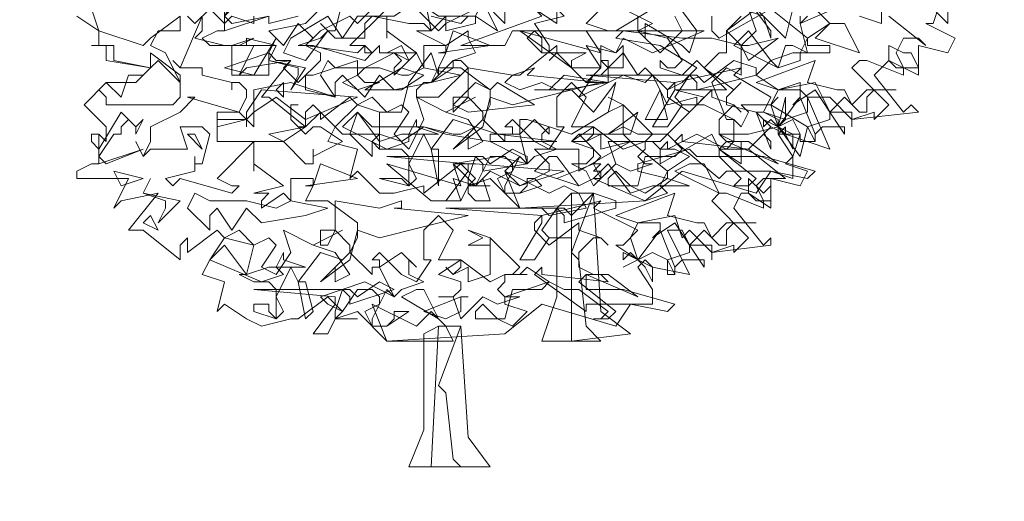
# Model space of a CAD drawing. Header units: millimetres. Extents: x 4234 to 4704, y 1542 to 2004.
# Tile 62 of 256: x 4457.8 to 4471.07, y 1637.85 to 1644.34. Entities that reach past the tile are written whole.
import ezdxf

# ---------------------------------------------------------------- set-up
doc = ezdxf.new("R2010")
doc.units = ezdxf.units.MM
doc.layers.add('BOD', color=40, linetype='Continuous')
doc.layers.add('DIMENSIONS', color=7, linetype='Continuous')

# ---------------------------------------------------------------- blocks, each defined once
blk = doc.blocks.new('A$Cf9015526')
at = {"color": 116, "lineweight": 0, "true_color": 0x136734}
for points in [[(2.6649, 1.3991), (2.6427, 1.3324), (2.6204, 1.3324), (2.7093, 1.288), (2.6871, 1.2436), (2.5982, 1.2658), (2.5982, 1.177), (2.5094, 1.2214), (2.465, 1.177), (2.5538, 1.0659), (2.576, 1.0882), (2.5982, 1.0659), (2.3984, 1.0437), (2.3984, 1.0215), (2.3984, 1.0659), (2.3318, 1.0659), (2.3095, 1.1104), (2.2651, 1.1104), (2.3318, 0.9549), (2.1985, 0.9993), (2.1985, 1.0215), (2.1763, 0.9993), (2.2207, 0.9327), (2.2207, 0.8661), (2.1541, 0.8883), (2.1097, 0.8217), (1.8876, 0.8883), (1.7766, 0.7995), (1.3991, 0.7773), (1.3102, 0.8661), (1.2436, 0.8439), (1.2658, 0.8661), (1.2214, 0.9105), (1.1104, 0.8217), (1.1104, 0.8439), (1.0215, 0.8217), (0.9771, 0.8217), (0.9105, 0.8883), (0.8883, 0.8661), (0.9105, 0.9549), (0.8217, 0.9771), (0.8439, 1.0215), (0.9105, 1.0882), (0.8883, 1.1104), (0.7995, 1.0437), (0.7995, 1.0659), (0.7773, 1.0882), (0.755, 1.0659), (0.755, 1.0215), (0.644, 1.1104), (0.6218, 1.1104), (0.7106, 1.2214), (0.5774, 1.1992), (0.5552, 1.177), (0.5996, 1.2658), (0.4664, 1.2658), (0.4441, 1.288), (0.4886, 1.3102), (0.5108, 1.3102), (0.5108, 1.3991)], [(1.71, 1.3768), (1.7988, 1.3324), (1.7544, 1.3102), (1.821, 1.2436), (1.8876, 1.3102), (1.8654, 1.3546)], [(1.9764, 1.3546), (1.9764, 1.3102), (1.9986, 1.288), (2.1541, 1.3768), (2.2651, 1.288), (2.3318, 1.3324), (2.2873, 1.3768)], [(2.5094, 1.3546), (2.6204, 1.2658), (2.5982, 1.288), (2.5538, 1.288), (2.5316, 1.2436), (2.5538, 1.1992), (2.5538, 1.177), (2.4428, 1.2214), (2.4206, 1.2214), (2.3984, 1.1992), (2.5094, 1.0882), (2.465, 1.0437), (2.465, 1.0659), (2.3984, 1.0437), (2.3318, 1.1104), (2.3095, 1.1104), (2.2873, 1.1548), (2.1763, 1.1326), (2.1541, 1.0882), (2.1763, 1.0215), (2.2429, 1.1104), (2.2873, 0.9993), (2.2873, 0.9771), (2.2429, 0.9771), (2.2429, 0.9993), (2.2207, 1.0437), (2.1763, 1.0215), (2.1985, 0.9993), (2.1541, 1.0215), (2.1319, 0.9993), (2.1541, 1.0215), (2.1097, 1.0659), (2.1319, 1.0659), (2.1541, 1.1104), (2.0431, 1.177), (2.0653, 1.1992), (1.8654, 1.1548), (1.8432, 1.1326), (1.8432, 1.1104), (1.9098, 1.0659), (1.9764, 1.1326), (1.9764, 1.1104), (2.0431, 1.0882), (2.0653, 1.0659), (2.0431, 1.0882), (1.9986, 1.0437), (1.9986, 0.9993), (2.0431, 0.9771), (2.0875, 0.9771), (2.1763, 0.9105), (2.0209, 0.9771), (1.9986, 0.9549), (2.1097, 0.8661), (2.0875, 0.8439), (2.0431, 0.8439), (2.0653, 0.8661), (1.9986, 0.9327), (1.932, 0.9327), (1.9098, 0.9549), (1.7544, 0.9105), (1.7544, 0.8883), (1.8432, 0.8661), (1.7766, 0.8217), (1.7322, 0.8439), (1.6877, 0.8439), (1.6655, 0.8439), (1.6655, 0.8661), (1.6877, 0.8883), (1.7322, 0.8439), (1.7544, 0.8439), (1.7766, 0.9327), (1.8654, 0.9327), (1.8876, 0.9549), (1.8432, 0.9993), (1.821, 0.9771), (1.7766, 0.9771), (1.7988, 0.9993), (1.71, 1.0882), (1.71, 0.9993), (1.7322, 0.9771), (1.6433, 0.9549), (1.6433, 0.9993), (1.5989, 0.9771), (1.5767, 0.9993), (1.5989, 0.9771), (1.6211, 0.9993), (1.6211, 1.0215), (1.5545, 1.0215), (1.5989, 1.1104), (1.5545, 1.1548), (1.5101, 1.1104), (1.5101, 1.0215), (1.5323, 1.0215), (1.4879, 0.9549), (1.4435, 0.9771), (1.3768, 1.0437), (1.3546, 1.0215), (1.3768, 1.0215), (1.3768, 0.9993), (1.3546, 0.9993), (1.3546, 0.9771), (1.288, 1.0437), (1.3102, 1.0882), (1.3102, 1.1326), (1.2214, 1.1992), (1.1548, 1.1992), (1.177, 1.2436), (1.177, 1.2658), (1.1104, 1.2658), (1.1104, 1.1992), (1.0882, 1.2436), (1.0215, 1.177), (1.0215, 1.1992), (1.0437, 1.2214), (1.0215, 1.2436), (0.9993, 1.2436), (1.0882, 1.2436), (0.9993, 1.3102), (0.9993, 1.288), (0.9993, 1.3546)], [(0.9993, 1.3768), (0.8883, 1.2658), (0.9327, 1.2658), (0.9549, 1.2436), (0.9327, 1.2214), (0.7773, 1.2658), (0.755, 1.2658), (0.7328, 1.2658), (0.7995, 1.288), (0.8217, 1.3102), (0.7995, 1.3324), (0.8217, 1.3102), (0.8439, 1.3102), (0.8661, 1.3991)], [(1.0882, 1.3768), (1.1548, 1.3102), (1.177, 1.3324), (1.177, 1.3546), (1.177, 1.3324), (1.2658, 1.3768)], [(2.2651, 1.3546), (2.2429, 1.3324), (2.2651, 1.2436), (2.2207, 1.2658), (2.1985, 1.2658), (2.1763, 1.1992), (2.1541, 1.2214), (2.1097, 1.177), (2.1763, 1.1326), (2.2429, 1.1326), (2.2651, 1.1104), (2.2651, 1.0659), (2.1985, 1.0437), (2.1763, 1.0215), (2.1763, 0.9993), (2.2429, 0.9993), (2.2207, 0.9327), (2.1985, 0.9105), (2.2651, 0.8883), (2.2429, 0.8439), (2.1541, 0.8661), (2.1541, 0.7773), (2.0875, 0.8217), (2.0653, 0.8217), (2.0431, 0.7773), (2.1319, 0.6662), (2.1541, 0.6884), (2.1541, 0.6662), (1.9764, 0.644), (1.9764, 0.6218), (1.9764, 0.6662), (1.9098, 0.6662), (1.8876, 0.7106), (1.8432, 0.7106), (1.9098, 0.5774), (1.7988, 0.5996), (1.7766, 0.6218), (1.7544, 0.5996), (1.7988, 0.533), (1.7988, 0.4886), (1.7322, 0.4886), (1.6877, 0.4219), (1.4657, 0.4886), (1.3546, 0.3997), (0.9993, 0.3775), (0.9105, 0.4664), (0.8439, 0.4441), (0.8661, 0.4664), (0.8217, 0.5108), (0.7328, 0.4441), (0.7106, 0.4441), (0.6218, 0.4219), (0.5774, 0.4441), (0.5108, 0.4886), (0.4886, 0.4664), (0.5108, 0.5552), (0.4441, 0.5774), (0.4664, 0.6218), (0.5108, 0.6884), (0.4886, 0.7106), (0.3997, 0.644), (0.3997, 0.6662), (0.3997, 0.6884), (0.3775, 0.6662), (0.3775, 0.6218), (0.2665, 0.7106), (0.2221, 0.7106), (0.3109, 0.8217), (0.1999, 0.7995), (0.1777, 0.7773), (0.2221, 0.8661), (0.0666, 0.8661), (0.0666, 0.8883), (0.111, 0.9105), (0.1332, 0.9105), (0.1332, 0.9993), (0.1554, 0.9771), (0.1554, 0.9993), (0.1554, 1.0215), (0.0888, 1.0882), (0.1554, 1.1548), (0.2443, 1.1548), (0.2887, 1.1992), (0.1554, 1.2214), (0.1554, 1.2658), (0.111, 1.2658), (0.1332, 1.2658), (0.1332, 1.3102), (0.0666, 1.3546)], [(1.4435, 1.3768), (1.5101, 1.3324), (1.5101, 1.3768)], [(1.6433, 1.3768), (1.5989, 1.3324), (1.6655, 1.3102), (1.4435, 1.3102), (1.4213, 1.288), (1.4657, 1.2436), (1.5989, 1.2436), (1.5545, 1.2214), (1.5545, 1.1992), (1.5989, 1.1548), (1.6433, 1.1992), (1.6433, 1.2214), (1.6655, 1.2214), (1.6655, 1.1548), (1.5989, 1.1548), (1.5101, 1.2436), (1.4879, 1.2214), (1.5101, 1.2436), (1.5101, 1.2658), (1.3991, 1.177), (1.3768, 1.177), (1.3546, 1.1548), (1.3991, 1.1326), (1.4657, 1.1548), (1.5101, 1.1326), (1.5545, 1.1326), (1.6211, 1.0659), (1.6877, 1.1548), (1.6655, 1.0659), (1.5545, 0.9993), (1.4213, 1.0437), (1.3991, 1.0437), (1.3991, 0.9993), (1.3102, 0.9993), (1.3102, 0.9771), (1.3991, 0.9327), (1.3546, 0.8883), (1.3991, 0.8439), (1.4879, 0.8883), (1.4879, 0.9105), (1.4435, 0.9549), (1.5767, 0.9549), (1.5767, 0.9105), (1.5767, 0.8883), (1.7322, 0.9771), (1.8432, 0.8883), (1.9098, 0.9327), (1.8654, 0.9549), (1.8432, 0.9549), (1.821, 0.9549), (1.8432, 0.9771), (1.8432, 0.9549), (1.932, 0.9993), (2.0209, 0.9549), (2.0431, 0.9771), (2.0431, 1.0437), (1.9542, 1.0882), (1.932, 1.0882), (1.9542, 1.1104), (1.8654, 1.1326), (2.0209, 1.1326), (1.932, 1.2214), (1.8876, 1.177), (1.821, 1.1992), (1.821, 1.2214), (1.8432, 1.1992), (1.8654, 1.1992), (1.8876, 1.2214), (1.8432, 1.288), (1.7544, 1.3102), (1.71, 1.3102), (1.6877, 1.3102), (1.7988, 1.3768)], [(1.7544, 1.3546), (1.7544, 1.3102), (1.7766, 1.288), (1.7766, 1.3102), (1.7766, 1.3324), (1.8876, 1.2658), (1.9098, 1.2436), (1.932, 1.3102), (1.8654, 1.3991)], [(2.2207, 1.3768), (2.1985, 1.288), (2.1097, 1.3768), (2.0209, 1.3102), (2.0209, 1.2436), (1.9986, 1.2436), (1.9542, 1.1992), (2.0431, 1.1326), (2.0653, 1.1548), (2.0209, 1.1104), (2.0209, 1.0882), (2.1097, 1.0659), (2.1541, 0.9549), (2.1541, 0.9771), (2.1319, 0.9993), (2.0875, 0.9549), (2.1985, 0.8661), (2.1763, 0.8661), (2.1319, 0.8661), (2.1097, 0.8439), (2.1319, 0.7995), (2.1319, 0.7773), (2.0209, 0.8217), (1.9986, 0.8217), (1.9764, 0.7995), (2.0875, 0.6884), (2.0431, 0.644), (2.0431, 0.6662), (1.9764, 0.644), (1.9098, 0.7106), (1.8876, 0.6884), (1.8654, 0.755), (1.7544, 0.7328), (1.7322, 0.6884), (1.7544, 0.6218), (1.821, 0.7106), (1.8654, 0.5996), (1.8654, 0.5774), (1.8432, 0.5774), (1.8432, 0.6218), (1.7988, 0.644), (1.7544, 0.6218), (1.7766, 0.5996), (1.7544, 0.6218), (1.71, 0.5996), (1.7544, 0.6218), (1.6877, 0.6662), (1.71, 0.6662), (1.7544, 0.7106), (1.6211, 0.7773), (1.6433, 0.7995), (1.4657, 0.755), (1.4435, 0.7328), (1.4435, 0.7106), (1.4879, 0.6662), (1.5767, 0.7328), (1.5767, 0.7106), (1.6433, 0.6884), (1.6655, 0.6662), (1.6433, 0.6884), (1.6211, 0.6884), (1.5767, 0.644), (1.5767, 0.5996), (1.6211, 0.5774), (1.6655, 0.5774), (1.7544, 0.5108), (1.5989, 0.5774), (1.5767, 0.5552), (1.6877, 0.4664), (1.6655, 0.4441), (1.6211, 0.4441), (1.6433, 0.4441), (1.6655, 0.4664), (1.5767, 0.533), (1.5323, 0.533), (1.4879, 0.5552), (1.3546, 0.5108), (1.3546, 0.4886), (1.4213, 0.4664), (1.3768, 0.4219), (1.3324, 0.4441), (1.288, 0.4441), (1.2658, 0.4441), (1.2658, 0.4664), (1.288, 0.4886), (1.3324, 0.4441), (1.3546, 0.4441), (1.3768, 0.533), (1.4657, 0.533), (1.4879, 0.5552), (1.4213, 0.5996), (1.3991, 0.5774), (1.3768, 0.5774), (1.3991, 0.5996), (1.3102, 0.6884), (1.3102, 0.5996), (1.3102, 0.5774), (1.2436, 0.5552), (1.2436, 0.5996), (1.1992, 0.5774), (1.177, 0.5996), (1.1992, 0.5774), (1.2214, 0.5996), (1.2214, 0.6218), (1.1548, 0.6218), (1.1992, 0.7106), (1.1548, 0.755), (1.1104, 0.7106), (1.1104, 0.6218), (1.1326, 0.6218), (1.0882, 0.5552), (1.0437, 0.5774), (0.9771, 0.644), (0.9549, 0.6218), (0.9771, 0.6218), (0.9771, 0.5996), (0.9549, 0.5996), (0.9549, 0.5774), (0.8883, 0.644), (0.9105, 0.6884), (0.9105, 0.7328), (0.8217, 0.7995), (0.755, 0.7995), (0.7773, 0.8439), (0.7773, 0.8661), (0.7106, 0.8661), (0.7106, 0.7995), (0.6884, 0.8217), (0.6218, 0.7773), (0.6218, 0.7995), (0.644, 0.8217), (0.6218, 0.8217), (0.5996, 0.8217), (0.6884, 0.8439), (0.5996, 0.9105), (0.5996, 0.8883), (0.5996, 0.9327), (0.5996, 0.9549), (0.5996, 0.9771), (0.4886, 0.8661), (0.533, 0.8439), (0.5552, 0.8439), (0.533, 0.8217), (0.3775, 0.8661), (0.3553, 0.8439), (0.3331, 0.8661), (0.4219, 0.8883), (0.4219, 0.9105), (0.4219, 0.9327), (0.4219, 0.9105), (0.4441, 0.9105), (0.4664, 0.9993), (0.4441, 1.0215), (0.3775, 1.0215), (0.3997, 0.9549), (0.2887, 0.9549), (0.2665, 0.9327), (0.2443, 0.9771), (0.2665, 0.9327), (0.2887, 0.9771), (0.2887, 1.0215), (0.3775, 1.0659), (0.4219, 1.1104), (0.3997, 1.1104), (0.5552, 1.0659), (0.5774, 1.1104), (0.5774, 1.1326), (0.5552, 1.1548), (0.533, 1.1548), (0.533, 1.1326), (0.533, 1.1548), (0.4441, 1.177), (0.4441, 1.1992), (0.3775, 1.1992), (0.3553, 1.2214), (0.3775, 1.1992), (0.4441, 1.3546), (0.4441, 1.3324), (0.4441, 1.3102), (0.4219, 1.288), (0.5108, 1.2658), (0.533, 1.2658), (0.5996, 1.288), (0.5552, 1.2658), (0.533, 1.2658), (0.533, 1.2436), (0.533, 1.177), (0.644, 1.177), (0.644, 1.2436), (0.6662, 1.2214), (0.7106, 1.2214), (0.6884, 1.1992), (0.7328, 1.1548), (0.7995, 1.2214), (0.7995, 1.2436), (0.755, 1.2658), (0.7773, 1.288), (0.7328, 1.3324), (0.6884, 1.2658), (0.644, 1.3102), (0.755, 1.3324), (0.8217, 1.3991)], [(0.9993, 1.4213), (0.9105, 1.3324), (0.8883, 1.3546), (0.7995, 1.3102), (0.755, 1.2658), (0.9105, 1.2436), (0.9327, 1.2658), (0.9327, 1.2436), (0.9549, 1.2436), (0.9771, 1.2658), (0.9771, 1.2436), (0.9993, 1.2436), (1.0437, 1.2658), (1.0659, 1.2214), (1.0215, 1.2436), (0.9771, 1.2214), (0.9327, 1.1992), (0.9105, 1.177), (0.9327, 1.1548), (0.9771, 1.1548), (0.9105, 1.1326), (0.8661, 1.1548), (0.9105, 1.177), (0.9105, 1.2214), (0.7773, 1.177), (0.755, 1.177), (0.755, 1.1326), (0.8439, 1.1104), (0.7106, 1.1548), (0.5996, 1.1326), (0.5996, 1.0215), (0.5552, 1.0659), (0.4886, 1.0659), (0.4886, 0.9771), (0.6884, 0.9771), (0.755, 0.9105), (0.7773, 0.9105), (0.7773, 0.9549), (0.7773, 0.9327), (0.8661, 0.9771), (0.7995, 1.0215), (0.7773, 1.0215), (0.755, 0.9993), (0.7106, 1.0437), (0.7106, 1.0882), (0.7328, 1.0882), (0.7106, 1.0882), (0.7106, 1.0437), (0.7328, 1.0215), (0.755, 1.0215), (0.7995, 1.0659), (0.8661, 0.9993), (0.9771, 0.9993), (0.9771, 1.0659), (1.0215, 1.0659), (1.0437, 1.0659), (1.0659, 1.1548), (1.1326, 1.2436), (1.1548, 1.177), (1.1548, 1.1992), (1.1326, 1.1548), (1.1104, 1.1548), (1.0882, 1.1326), (1.0882, 1.1104), (1.1548, 1.1104), (1.2436, 1.1992), (1.2214, 1.2214), (1.1992, 1.2214), (1.2658, 1.2436), (1.2436, 1.288), (1.2436, 1.3102), (1.177, 1.2658), (1.0882, 1.3102), (1.1326, 1.3102), (1.1104, 1.4213)], [(1.1326, 1.3546), (1.2214, 1.3324), (1.2436, 1.3546)], [(2.6871, 1.4213), (2.6871, 1.3324), (2.5982, 1.4213)], [(2.4872, 1.3768), (2.4872, 1.3324), (2.4206, 1.3546)], [(2.3984, 1.3991), (2.2429, 1.3324), (2.2429, 1.3546)], [(2.0875, 1.3768), (2.1097, 1.3102), (2.0653, 1.2658), (2.0209, 1.3102), (2.0653, 1.3546)], [(0.7328, 1.3546), (0.644, 1.3324), (0.644, 1.3546)], [(0.5996, 1.3546), (0.5996, 1.3324), (0.533, 1.3546), (0.5108, 1.3324), (0.4664, 1.3768), (0.4219, 1.3324), (0.3997, 1.3546)], [(0.3775, 1.3546), (0.3775, 1.3324), (0.3775, 1.3102), (0.3109, 1.3102), (0.2887, 1.2658), (0.3331, 1.2436), (0.3775, 1.1548), (0.3775, 1.1326), (0.3775, 1.1104), (0.3553, 1.0882), (0.1554, 1.0882), (0.1554, 1.1104), (0.1332, 1.1326), (0.1554, 1.1548), (0.1999, 1.1104), (0.2221, 1.177), (0.2665, 1.177), (0.2887, 1.1992), (0.1777, 1.2214), (0.1777, 1.2658), (0.111, 1.2658), (0.1332, 1.2658), (0.1332, 1.3102), (0.0666, 1.3546)], [(0.111, 1.3768), (0.1332, 1.3102), (0.2665, 1.2658), (0.2887, 1.288), (0.3775, 1.3546)]]:
    blk.add_lwpolyline(points, dxfattribs=at)
for points in [[(1.4435, 1.4435), (1.5323, 1.3546), (1.4435, 1.3324), (1.4879, 1.2658), (1.4879, 1.2436), (1.4657, 1.2436), (1.4657, 1.288), (1.4435, 1.3102), (1.3768, 1.3102), (1.3546, 1.2658), (1.2214, 1.2658), (1.4657, 1.3546), (1.4435, 1.3768), (1.3768, 1.3768), (1.3991, 1.3768), (1.3991, 1.4213), (1.3768, 1.4213), (1.3324, 1.4435), (1.288, 1.4657), (1.3102, 1.5101), (1.3768, 1.4435)], [(0.644, 1.4435), (0.6218, 1.4213), (0.6218, 1.4435), (0.5996, 1.4435), (0.5996, 1.3991), (0.5774, 1.4213), (0.5108, 1.3546), (0.533, 1.3324), (0.644, 1.3546), (0.5108, 1.3102), (0.5108, 1.4213), (0.5108, 1.3991), (0.5108, 1.3768), (0.5108, 1.3546), (0.5774, 1.4657), (0.6218, 1.4435)], [(1.5101, 1.4435), (1.5989, 1.3991), (1.6211, 1.3991), (1.6655, 1.4435), (1.7322, 1.3991), (1.9098, 1.3991), (1.71, 1.3768), (1.5767, 1.3991), (1.5101, 1.4435), (1.4435, 1.3768), (1.3768, 1.3991), (1.3546, 1.3768), (1.3546, 1.3324), (1.288, 1.3991), (1.3102, 1.4657), (1.3546, 1.4213)], [(2.1541, 1.3102), (2.1541, 1.288), (2.1319, 1.3546), (2.0653, 1.3768), (2.0431, 1.4213), (1.9986, 1.4213), (2.1097, 1.4435), (2.0875, 1.3991)], [(1.2658, 1.3546), (1.2658, 1.3324), (1.177, 1.3102), (1.177, 1.3324), (1.177, 1.3546), (1.1326, 1.3102), (1.1104, 1.3324), (1.0659, 1.3324), (0.9549, 1.3546), (0.9327, 1.3324), (0.9327, 1.288), (0.8439, 1.288), (0.8217, 1.3102), (0.755, 1.2214), (0.6884, 1.2436), (0.7106, 1.288), (0.8217, 1.3546), (0.8661, 1.288), (0.9105, 1.3546), (1.0215, 1.3546), (1.0882, 1.3991), (1.1548, 1.3546)], [(1.2658, 1.3546), (1.288, 1.3991), (1.3324, 1.3102)], [(1.1548, 1.2436), (1.177, 1.2436), (1.1992, 1.3102), (1.3102, 1.2658)], [(1.7988, 1.2436), (1.71, 1.288), (1.6877, 1.2436), (1.5989, 1.2658), (1.6433, 1.1992), (1.6211, 1.1992), (1.5545, 1.1992), (1.3991, 1.3102), (1.6433, 1.2436), (1.5989, 1.3102), (1.6877, 1.3102), (1.9542, 1.3102)], [(1.9764, 1.288), (2.0653, 1.2658), (2.0875, 1.2658), (2.1763, 1.288), (2.0875, 1.2214), (2.0653, 1.2658), (2.0653, 1.177), (2.0209, 1.1992), (1.9764, 1.1548), (2.0209, 1.0437), (2.0431, 1.0437), (2.0653, 1.0215), (2.0875, 1.0659), (2.0653, 1.0882), (2.1541, 1.0882), (2.1763, 1.1104), (2.1541, 1.0882), (2.2651, 1.0215), (2.2429, 0.9327), (2.1763, 1.0215), (2.0875, 0.9993), (2.0653, 0.9993), (2.0209, 0.9993), (1.9986, 0.9993), (2.0209, 0.9771), (2.0653, 0.9771), (2.0653, 0.9105), (1.9986, 0.9549), (1.9764, 0.9993), (1.821, 0.9105), (1.821, 0.9549), (1.7988, 0.9771), (1.6655, 0.9771), (1.6877, 0.9105), (1.6433, 0.8661), (1.6211, 0.9105), (1.6433, 0.9327), (1.5989, 0.9771), (1.5545, 0.9771), (1.5767, 0.9993), (1.6655, 0.9993), (1.71, 1.0215), (1.7544, 0.9993), (1.8432, 0.9993), (1.932, 1.0882), (1.932, 1.1104), (1.8432, 1.0882), (1.7988, 1.177), (1.7766, 1.1548), (1.71, 1.177), (1.5767, 1.1104), (1.6211, 1.177), (1.6433, 1.177), (1.71, 1.2436), (1.7544, 1.177), (1.7766, 1.1992), (1.8432, 1.1326), (1.8876, 1.1548), (1.932, 1.1992), (1.821, 1.2658), (1.6877, 1.288), (1.71, 1.3102), (1.8876, 1.288)], [(2.0875, 1.3102), (2.1541, 1.2214), (2.2207, 1.2436), (2.2429, 1.2436), (2.2651, 1.288), (2.2651, 1.2658), (2.3318, 1.2658), (2.3318, 1.2436), (2.2429, 1.2436), (2.2429, 1.2214), (2.1763, 1.1992), (2.0431, 1.2658)], [(2.4206, 1.2436), (2.2873, 1.288), (2.3318, 1.3324), (2.3762, 1.3324)], [(0.5108, 1.1992), (0.644, 1.2436), (0.6662, 1.288), (0.5996, 1.177)], [(0.5774, 1.2658), (0.5774, 1.288), (0.6662, 1.2658)], [(0.755, 1.1992), (0.7106, 1.1326), (0.7328, 1.177), (0.7328, 1.1992), (0.644, 1.2214), (0.6662, 1.2658), (0.644, 1.2214)], [(1.71, 1.2658), (1.71, 1.1992), (1.6655, 1.1992), (1.6433, 1.2214), (1.6433, 1.2658), (1.6877, 1.2436)], [(2.576, 1.2436), (2.5982, 1.1992), (2.5316, 1.1992), (2.5094, 1.2214), (2.5094, 1.2658), (2.5538, 1.2436)], [(0.3775, 1.1548), (0.3553, 1.177), (0.3109, 1.2214), (0.2887, 1.1992), (0.2887, 1.2436), (0.3775, 1.177)], [(0.9771, 1.1992), (1.0437, 1.177), (1.0659, 1.177), (1.1104, 1.1992), (1.2214, 1.177), (1.1326, 1.1548), (1.0215, 1.1326), (0.9771, 1.177), (0.9327, 1.1104), (0.8661, 1.177), (0.8439, 1.1548), (0.8439, 1.1104), (0.7995, 1.177), (0.8217, 1.2214), (0.8439, 1.1992)], [(1.1326, 1.1548), (1.1992, 1.2214), (1.1992, 1.1992)], [(2.1097, 1.177), (1.932, 1.1326), (1.932, 1.1548), (1.9098, 1.177), (1.8654, 1.1104), (1.8876, 1.0882), (1.9542, 1.0882), (1.8876, 1.0882), (1.8432, 1.0215), (1.7988, 1.0215), (1.8654, 1.1326), (1.8654, 1.1548), (1.5989, 1.177), (1.932, 1.177), (1.9542, 1.1548), (2.0431, 1.2214), (2.1097, 1.1992)], [(2.354, 1.1326), (2.3762, 1.1326), (2.3984, 1.0882), (2.4428, 1.1326), (2.5316, 1.1326), (2.465, 1.1326), (2.4428, 1.1104), (2.4428, 1.0659), (2.4206, 1.0659), (2.3762, 1.1104), (2.3318, 1.0659), (2.3762, 0.9993), (2.3762, 1.0215), (2.3095, 1.0215), (2.2873, 0.9993), (2.2873, 0.9771), (2.2651, 1.0215), (2.3318, 1.0437), (2.3318, 1.0659), (2.2873, 1.1326), (2.2207, 1.0882), (2.2429, 1.1104), (2.2429, 1.1548), (2.1763, 1.1326), (2.1097, 1.1548), (2.2873, 1.2214), (2.2651, 1.1548)], [(1.0437, 1.1326), (0.9327, 1.1326), (1.0437, 1.1992), (1.1104, 1.177)], [(1.4213, 1.177), (1.6433, 1.1548), (1.3768, 1.0882), (1.3102, 1.1104), (1.288, 1.0215), (1.1992, 0.9549), (1.288, 1.0437), (1.288, 1.0659), (1.2436, 1.1104), (1.1992, 1.0659), (1.1992, 1.1104), (1.2436, 1.1104), (1.2436, 1.1992), (1.3768, 1.177), (1.4435, 1.1992)], [(1.5323, 1.1326), (1.4435, 1.1326), (1.4879, 1.1326), (1.5323, 1.177), (1.6655, 1.1548)], [(0.755, 1.0437), (0.6662, 1.1104), (0.5996, 1.0659), (0.5774, 1.0437), (0.5774, 1.0215), (0.5774, 1.0437), (0.4886, 1.0215), (0.4886, 1.0437), (0.5774, 1.0437), (0.5774, 1.0659), (0.6218, 1.1326), (0.9105, 1.1104)], [(0.6884, 1.1104), (0.6662, 1.1326), (0.6884, 1.1548)], [(1.3324, 1.1548), (1.4435, 1.0882), (1.2436, 1.0659), (1.1992, 1.0882), (1.2658, 1.1548), (1.3102, 1.1326)], [(1.7766, 1.0437), (1.821, 1.1326), (1.8432, 1.0437)], [(1.0437, 1.0882), (1.0659, 1.0659), (1.0215, 0.9993), (1.0659, 0.9549), (1.1104, 1.0437), (1.0882, 1.1104), (1.177, 1.0659), (1.2658, 1.1104), (1.177, 1.0659), (1.2436, 1.0437), (1.288, 0.9771), (1.2436, 0.9549), (1.2436, 0.9993), (1.2658, 1.0215), (1.1992, 1.0437), (1.1326, 0.9549), (1.1548, 0.9549), (1.1548, 0.8439), (1.1326, 0.9549), (1.1104, 0.9993), (1.0659, 0.9105), (1.0882, 0.8661), (1.0659, 0.8439), (0.9771, 0.8661), (0.9993, 0.8661), (1.0437, 0.8661), (1.0659, 0.8439), (1.0659, 0.9327), (1.0437, 0.9549), (0.9771, 0.9549), (0.9549, 0.9771), (0.9771, 0.9549), (0.9771, 1.0659), (0.9105, 1.0882), (0.9549, 1.1104), (0.9993, 1.0659)], [(1.71, 1.0659), (1.71, 1.0882), (1.6655, 1.0659), (1.71, 1.0882), (1.6655, 1.1104), (1.71, 1.0882)], [(2.1763, 1.0437), (2.1319, 1.0659), (2.1985, 1.0437), (2.1985, 1.1104), (2.1763, 1.0215)], [(0.2665, 1.0437), (0.2443, 0.9993), (0.2443, 1.0215), (0.2221, 1.0437), (0.1999, 1.0215), (0.1999, 0.9993), (0.1777, 0.9993), (0.1332, 0.9327), (0.1554, 0.9105), (0.2665, 0.9549), (0.1332, 0.9105), (0.1332, 0.9993), (0.111, 0.9993), (0.111, 0.9771), (0.1332, 0.9549), (0.1999, 1.0659), (0.2443, 1.0215)], [(0.9105, 1.0659), (0.9771, 0.9771), (1.0437, 0.9993), (1.0659, 0.9993), (1.0882, 1.0437), (1.0882, 1.0215), (1.1548, 0.9993), (1.0659, 0.9993), (1.0659, 0.9771), (0.9993, 0.9549), (0.8661, 1.0215)], [(1.1104, 1.0215), (1.1992, 0.9993), (1.2214, 0.9993), (1.2658, 1.0215), (1.3324, 0.9993), (1.5101, 0.9771), (1.3102, 0.9771), (1.177, 0.9993), (1.1104, 1.0215), (1.0437, 0.9771), (0.9771, 0.9993), (0.9549, 0.9771), (0.9549, 0.9327), (0.8883, 0.9993), (0.9105, 1.0659), (0.9549, 1.0215)], [(1.4879, 1.0215), (1.4657, 0.9993), (1.4657, 0.9771), (1.5101, 0.9549), (1.4435, 0.9327), (1.4213, 0.9105), (1.3991, 0.9993), (1.4435, 1.0437), (1.4879, 0.9993)], [(1.6655, 0.9993), (1.7544, 1.0659), (1.7322, 0.9993)], [(2.2207, 0.9549), (2.1985, 0.9993), (2.1541, 1.0437), (2.1319, 1.0215), (2.1319, 1.0437), (2.2207, 0.9993)], [(0.6884, 0.9771), (0.644, 0.9993), (0.755, 1.0215)], [(1.7766, 0.9771), (1.821, 0.9771), (1.7766, 0.9771), (1.7766, 0.9549), (1.7544, 0.9327), (1.7766, 0.9105), (1.7988, 0.9105), (1.7322, 0.8883), (1.6877, 0.9105), (1.6211, 0.8439), (1.5989, 0.8883), (1.5545, 0.9105), (1.5989, 0.9105), (1.6211, 0.9327), (1.6211, 0.9549), (1.5545, 0.9771), (1.6211, 1.0215), (1.71, 0.9549)], [(0.4441, 0.9549), (0.3997, 0.9993), (0.4219, 0.9993)], [(2.0875, 0.9549), (2.0653, 0.9549), (2.0209, 0.9549), (1.9986, 0.9549), (1.9986, 0.9327), (2.1319, 0.9327), (2.2873, 0.8883), (2.2651, 0.8661), (2.1541, 0.8883), (2.0209, 0.8883), (1.9986, 0.8661), (1.8654, 0.9771), (1.8876, 0.9993), (1.8876, 0.9771)], [(1.4213, 0.9105), (1.288, 0.8883), (1.288, 0.9105), (1.2658, 0.9327), (1.2436, 0.8661), (1.2436, 0.8439), (1.3102, 0.8439), (1.2436, 0.8439), (1.2214, 0.7995), (1.177, 0.7995), (1.2436, 0.8883), (1.2436, 0.9105), (0.9993, 0.9327), (1.288, 0.9327), (1.3102, 0.9105), (1.3768, 0.9549), (1.4213, 0.9327)], [(1.3991, 0.9327), (1.3546, 0.8439), (1.3546, 0.8217), (1.3991, 0.8217), (1.4213, 0.8439), (1.4213, 0.8661), (1.4435, 0.8661), (1.4657, 0.8439), (1.3991, 0.8217), (1.3546, 0.8217), (1.3324, 0.8661), (1.3768, 0.8883), (1.3768, 0.9105), (1.3546, 0.9327), (1.3102, 0.9327), (1.2658, 0.8439), (1.2214, 0.8883), (1.1992, 0.9105), (1.3324, 0.9327), (1.4213, 0.9105)], [(1.5767, 0.8439), (1.4435, 0.8883), (1.4879, 0.9327), (1.5101, 0.9327)], [(0.755, 0.8439), (0.7773, 0.8439), (0.7995, 0.9105), (0.9105, 0.8661)], [(1.3991, 0.8439), (1.3102, 0.8883), (1.2658, 0.8439), (1.1992, 0.8661), (1.2214, 0.7995), (1.1326, 0.7995), (0.9993, 0.9105), (1.2214, 0.8439), (1.1992, 0.9105), (1.2658, 0.9105), (1.5323, 0.8883)], [(1.6433, 0.9105), (1.6211, 0.8883), (1.6433, 0.8883), (1.6433, 0.8661), (1.6211, 0.8661), (1.5767, 0.8439), (1.5101, 0.8661), (1.6211, 0.9105)], [(1.6655, 0.9105), (1.7322, 0.8217), (1.7988, 0.8439), (1.821, 0.8439), (1.8432, 0.8883), (1.8432, 0.8661), (1.9098, 0.8439), (1.821, 0.8439), (1.8432, 0.8217), (1.7766, 0.7995), (1.6211, 0.8661)], [(1.9986, 0.8217), (1.8654, 0.8883), (1.9098, 0.9105), (1.9542, 0.9105)], [(0.1999, 0.8439), (0.1777, 0.8883), (0.2665, 0.8661)], [(0.3775, 0.7995), (0.3109, 0.7328), (0.3331, 0.7773), (0.3331, 0.7995), (0.2665, 0.8217), (0.2887, 0.8661), (0.2665, 0.8217)], [(1.288, 0.8661), (1.3102, 0.7995), (1.2658, 0.7995), (1.2436, 0.8217), (1.2436, 0.8661), (1.2658, 0.8439)], [(1.5323, 0.8439), (1.5767, 0.8217), (1.5989, 0.7773), (1.4879, 0.755), (1.4657, 0.7773), (1.4435, 0.7773), (1.3991, 0.7773), (1.3546, 0.8883), (1.4879, 0.8217)], [(2.1541, 0.8439), (2.1541, 0.7995), (2.1097, 0.7995), (2.0875, 0.8217), (2.0875, 0.8661), (2.1319, 0.8217)], [(0.5774, 0.7995), (0.6662, 0.7773), (0.7106, 0.7995), (0.8217, 0.7773), (0.755, 0.755), (0.6218, 0.7328), (0.5774, 0.7773), (0.533, 0.7106), (0.4886, 0.7773), (0.4664, 0.755), (0.4664, 0.7106), (0.3997, 0.7773), (0.4219, 0.8217), (0.4664, 0.7995)], [(1.6877, 0.7773), (1.5323, 0.7328), (1.5323, 0.755), (1.5101, 0.7773), (1.4657, 0.7106), (1.4879, 0.6884), (1.5545, 0.6884), (1.4879, 0.6884), (1.4435, 0.6218), (1.3991, 0.6218), (1.4657, 0.7328), (1.4657, 0.755), (1.177, 0.7773), (1.5323, 0.7773), (1.5545, 0.755), (1.6211, 0.8217), (1.6877, 0.7995)], [(1.5545, 0.644), (1.5767, 0.6218), (1.5989, 0.4219), (1.6433, 0.3775), (1.5101, 0.3775), (1.4657, 0.3775), (1.5101, 0.5108), (1.5101, 0.7773), (1.5545, 0.8217), (1.6211, 0.8217)], [(1.7322, 0.3997), (1.5545, 0.3775), (1.5545, 0.8217), (1.6211, 0.8217), (1.6433, 0.4664)], [(1.932, 0.7328), (1.9542, 0.7328), (1.9764, 0.6884), (2.0209, 0.7328), (2.1097, 0.7328), (2.0431, 0.7328), (2.0209, 0.7106), (2.0209, 0.6662), (1.9986, 0.6662), (1.9542, 0.7106), (1.9098, 0.6662), (1.9542, 0.5996), (1.9542, 0.6218), (1.8876, 0.6218), (1.8654, 0.5996), (1.8654, 0.5774), (1.8432, 0.6218), (1.9098, 0.644), (1.9098, 0.6662), (1.8654, 0.7328), (1.7988, 0.6884), (1.821, 0.7106), (1.821, 0.7328), (1.7544, 0.7328), (1.6877, 0.755), (1.8654, 0.8217), (1.8432, 0.755)], [(1.0215, 0.7773), (1.2436, 0.755), (0.9771, 0.6884), (0.9105, 0.7106), (0.8883, 0.6218), (0.7995, 0.5552), (0.8883, 0.644), (0.8883, 0.6662), (0.8439, 0.7106), (0.8217, 0.6662), (0.7995, 0.6662), (0.7995, 0.7106), (0.8439, 0.7106), (0.8439, 0.7995), (0.9771, 0.7773), (1.0437, 0.7995), (1.0437, 0.7773)], [(0.3109, 0.7106), (0.2665, 0.7328), (0.2887, 0.755)], [(0.644, 0.6884), (0.6662, 0.6662), (0.6218, 0.5996), (0.6662, 0.5774), (0.7106, 0.644), (0.6884, 0.7106), (0.7773, 0.6662), (0.8661, 0.7106), (0.7773, 0.6662), (0.8439, 0.644), (0.8883, 0.5774), (0.8439, 0.5552), (0.8439, 0.5996), (0.8661, 0.6218), (0.7995, 0.644), (0.7328, 0.5552), (0.755, 0.5552), (0.7773, 0.4664), (0.755, 0.4441), (0.7328, 0.5552), (0.7106, 0.5996), (0.6662, 0.5108), (0.6884, 0.4664), (0.6662, 0.4441), (0.5996, 0.4664), (0.5996, 0.4886), (0.644, 0.4886), (0.644, 0.4664), (0.6662, 0.4441), (0.6662, 0.533), (0.644, 0.5552), (0.5996, 0.5552), (0.5552, 0.5774), (0.5774, 0.5774), (0.5996, 0.6662), (0.5108, 0.6884), (0.5552, 0.7106), (0.5996, 0.6662)], [(1.3102, 0.6662), (1.2436, 0.6662), (1.288, 0.6884), (1.2436, 0.7106), (1.3102, 0.6884)], [(0.5108, 0.6662), (0.5774, 0.5774), (0.644, 0.5996), (0.6662, 0.5996), (0.6884, 0.644), (0.6884, 0.6218), (0.755, 0.5996), (0.6662, 0.5996), (0.6884, 0.5774), (0.6218, 0.5552), (0.4664, 0.6218)], [(1.0659, 0.6218), (1.0659, 0.5996), (1.0659, 0.5774), (1.1104, 0.5552), (1.0437, 0.533), (1.0215, 0.5108), (0.9771, 0.5996), (1.0437, 0.644), (1.0882, 0.5996)], [(1.7988, 0.5552), (1.7766, 0.5996), (1.7322, 0.644), (1.71, 0.6218), (1.71, 0.644), (1.7988, 0.5996)], [(1.3546, 0.5774), (1.4213, 0.5774), (1.3546, 0.5774), (1.3546, 0.5552), (1.3324, 0.533), (1.3546, 0.5108), (1.3991, 0.5108), (1.3324, 0.4886), (1.288, 0.5108), (1.2214, 0.4441), (1.1992, 0.5108), (1.1548, 0.5108), (1.1992, 0.5108), (1.2214, 0.533), (1.2214, 0.5552), (1.1548, 0.5774), (1.2214, 0.6218), (1.3102, 0.5552)], [(1.6655, 0.5552), (1.6433, 0.5774), (1.5989, 0.5774), (1.5989, 0.5552), (1.5989, 0.533), (1.71, 0.533), (1.8654, 0.4886), (1.8432, 0.4664), (1.7322, 0.4886), (1.5989, 0.4886), (1.5989, 0.4664), (1.4435, 0.5774), (1.4657, 0.5996), (1.4657, 0.5774)], [(1.0215, 0.533), (0.8883, 0.4886), (0.8883, 0.5108), (0.8661, 0.533), (0.8439, 0.4664), (0.8439, 0.4441), (0.9105, 0.4441), (0.8439, 0.4441), (0.8217, 0.3997), (0.7773, 0.3997), (0.8439, 0.4886), (0.8439, 0.5108), (0.5996, 0.533), (0.8883, 0.533), (0.9105, 0.5108), (0.9771, 0.5552)], [(0.9993, 0.533), (0.9549, 0.4441), (0.9549, 0.4219), (0.9993, 0.4219), (1.0215, 0.4441), (1.0215, 0.4664), (1.0437, 0.4664), (1.0659, 0.4664), (0.9993, 0.4219), (0.9549, 0.4219), (0.9327, 0.4664), (0.9771, 0.4886), (0.9771, 0.5108), (0.9549, 0.533), (0.9105, 0.533), (0.8661, 0.4664), (0.8217, 0.4886), (0.7995, 0.5108), (0.9327, 0.5552), (1.0215, 0.5108)], [(1.1548, 0.4441), (1.0437, 0.5108), (1.0882, 0.533), (1.1104, 0.533)], [(1.2214, 0.5108), (1.2214, 0.4886), (1.2214, 0.4664), (1.177, 0.4441), (1.1104, 0.4664), (1.2214, 0.5108), (1.2436, 0.5108)]]:
    blk.add_lwpolyline(points, close=True, dxfattribs=at)
at = {"color": 97, "lineweight": 0, "true_color": 0x397239}
blk.add_lwpolyline([(1.1326, 0.4664), (1.177, 0.4219), (1.1992, 0.3775), (1.0659, 0.3775), (1.0437, 0.3775), (0.9993, 0.3775), (0.9549, 0.4886), (1.0882, 0.4219)], close=True, dxfattribs=at)
at = {"color": 32, "lineweight": 0, "true_color": 0xb85b00}
blk.add_lwpolyline([(1.1548, 0.2443), (1.177, 0.2221), (1.1992, 0.0222), (1.2214, 0), (1.1104, 0), (1.0659, 0), (1.1104, 0.111), (1.1104, 0.3997), (1.1548, 0.4219), (1.2214, 0.4219)], close=True, dxfattribs=at)
at = {"color": 47, "lineweight": 0, "true_color": 0x727239}
blk.add_lwpolyline([(1.3102, 0), (1.1326, 0), (1.1548, 0.4219), (1.2214, 0.4219), (1.2436, 0.0888)], close=True, dxfattribs=at)

msp = doc.modelspace()

# ---------------------------------------------------------------- hatches: boundary and pattern name
at = {"layer": 'DIMENSIONS'}
h = msp.add_hatch(dxfattribs=at)
h.set_pattern_fill('GRASS', color=256, scale=0.5)
h.set_pattern_definition([(90, (3399.144, -158.445), (-8.980256, 8.980256), [2.38125, -15.57926]), (45, (3399.144, -158.445), (-8.980256, 8.980256), [2.38125, -10.31875]), (135, (3399.144, -158.445), (-8.980256, -8.980256), [2.38125, -10.31875])])
h.paths.add_polyline_path([(4417.642, 1844.325), (4423.295, 1838.251), (4434.997, 1847.63), (4469.633, 1855.411), (4513.149, 1877.657), (4531.91, 1892.866), (4546.887, 1910.457), (4556.576, 1922.748), (4577.553, 1933.381), (4592.745, 1936.647), (4614.987, 1937.27), (4624.025, 1937.27), (4633.352, 1938.711), (4636.398, 1940.231), (4631.843, 1952.387, 0.161807)])
h.paths.add_polyline_path([(4631.843, 1952.387), (4629.875, 1957.638), (4629.402, 1957.362), (4621.324, 1958.355), (4615.855, 1959.613), (4597.306, 1970.684), (4571.563, 1964.436), (4571.563, 1952.35), (4556.657, 1951.293), (4533.205, 1949.701), (4514.014, 1931.759), (4500.094, 1928.388), (4467.514, 1910.265), (4457.649, 1889.768), (4440.095, 1876.858), (4418.61, 1858.458), (4410.164, 1852.361), (4417.642, 1844.325, -0.161807)])
h.paths.add_polyline_path([(4548.079, 1916.6), (4552.857, 1929.938), (4546.693, 1932.146), (4541.915, 1918.808)], flags=24)
h.paths.add_polyline_path([(4503.056, 1883.274), (4507.833, 1896.612), (4501.67, 1898.82), (4496.892, 1885.482)], flags=24)
h.paths.add_polyline_path([(4451.737, 1857.409), (4456.514, 1870.747), (4450.351, 1872.954), (4445.573, 1859.617)], flags=24)
h.paths.add_polyline_path([(4412.993, 1854.337), (4417.077, 1849.949), (4419.339, 1852.055), (4415.256, 1856.442)], flags=24)
h.paths.add_polyline_path([(4596.347, 1950.181), (4601.125, 1963.518), (4594.961, 1965.726), (4590.184, 1952.389)], flags=24)
h.paths.add_polyline_path([(4509.799, 1914.44), (4520.772, 1919.976), (4517.122, 1927.21), (4506.149, 1921.675)], flags=24)
h.paths.add_polyline_path([(4321.655, 1898.427), (4326.034, 1896.392), (4327.337, 1899.195), (4322.958, 1901.23)], flags=9)
h.paths.add_polyline_path([(4333.436, 1891.996), (4338.276, 1888.46), (4340.1, 1890.956), (4335.26, 1894.492)], flags=9)
h.paths.add_polyline_path([(4351.195, 1875.643), (4355.521, 1871.494), (4357.661, 1873.726), (4353.334, 1877.874)], flags=9)
h.paths.add_polyline_path([(4373.922, 1853.781), (4378.272, 1849.657), (4380.399, 1851.901), (4376.049, 1856.024)], flags=9)
h.paths.add_polyline_path([(4389.205, 1846.109), (4392.546, 1849.595), (4390.314, 1851.734), (4386.973, 1848.248)], flags=9)
h.paths.add_polyline_path([(4407.974, 1825.893), (4411.638, 1829.038), (4409.624, 1831.383), (4405.961, 1828.238)], flags=9)
h.paths.add_polyline_path([(4405.697, 1823.188), (4408.835, 1819.518), (4411.185, 1821.527), (4408.046, 1825.197)], flags=9)
h.paths.add_polyline_path([(4412.076, 1813.536), (4414.857, 1808.226), (4417.596, 1809.66), (4414.815, 1814.97)], flags=9)
h.paths.add_polyline_path([(4306.063, 1735.531), (4308.37, 1742.308), (4305.444, 1743.304), (4303.137, 1736.527)], flags=9)
h.paths.add_polyline_path([(4289.124, 1902.077), (4295.062, 1902.894), (4294.64, 1905.956), (4288.702, 1905.139)], flags=9)
h.paths.add_polyline_path([(4305.67, 1902.469), (4311.525, 1901.187), (4312.186, 1904.206), (4306.331, 1905.488)], flags=9)
h.paths.add_polyline_path([(4434.212, 1813.221), (4438.6, 1817.304), (4436.494, 1819.567), (4432.106, 1815.483)], flags=9)
h.paths.add_polyline_path([(4381.102, 1865.727), (4385.185, 1861.34), (4387.448, 1863.446), (4383.365, 1867.833)], flags=9)
h.paths.add_polyline_path([(4421.978, 1821.805), (4426.062, 1817.417), (4428.324, 1819.523), (4424.241, 1823.911)], flags=9)
h.paths.add_polyline_path([(4410.395, 1823.868), (4413.93, 1827.157), (4411.824, 1829.42), (4408.289, 1826.131)], flags=9)
h.paths.add_polyline_path([(4387.391, 1817.486), (4392.169, 1830.823), (4386.005, 1833.031), (4381.227, 1819.694)], flags=9)
h.paths.add_polyline_path([(4347.973, 1750.06), (4352.75, 1763.397), (4346.587, 1765.605), (4341.809, 1752.268)], flags=9)
h.paths.add_polyline_path([(4341.432, 1678.315), (4346.21, 1691.652), (4340.046, 1693.86), (4335.269, 1680.523)], flags=9)
h.paths.add_polyline_path([(4323.367, 1583.702), (4328.145, 1597.039), (4321.981, 1599.247), (4317.204, 1585.909)], flags=9)
h.paths.add_polyline_path([(4335.365, 1700.446), (4339.979, 1713.328), (4330.825, 1716.607), (4326.211, 1703.726)], flags=9)
h.paths.add_polyline_path([(4396.179, 1839.031), (4404.655, 1830.211), (4406.861, 1832.33), (4398.385, 1841.151)], flags=9)
h.paths.add_polyline_path([(4396.433, 1860.296), (4402.629, 1853.776), (4403.712, 1854.806), (4397.517, 1861.325)], flags=9)
h.paths.add_polyline_path([(4349.014, 1900.377), (4363.585, 1891.161), (4365.102, 1893.559), (4350.531, 1902.776)], flags=9)
h.paths.add_polyline_path([(4438.666, 1769.752), (4437.611, 1764.115), (4441.328, 1763.419), (4442.383, 1769.056)], flags=9)
h.paths.add_polyline_path([(4432.339, 1775.082), (4431.592, 1769.395), (4435.341, 1768.902), (4436.089, 1774.588)], flags=9)
h.paths.add_polyline_path([(4446.576, 1765.01), (4445.473, 1759.382), (4449.184, 1758.654), (4450.287, 1764.282)], flags=9)
h.paths.add_polyline_path([(4333.28, 1902.136), (4338.08, 1900.158), (4339.521, 1903.654), (4334.722, 1905.632)], flags=9)
h.paths.add_polyline_path([(4335.517, 1907.037), (4340.858, 1904.947), (4342.235, 1908.469), (4336.895, 1910.559)], flags=9)
h.paths.add_polyline_path([(4338.313, 1912.555), (4343.753, 1910.74), (4344.95, 1914.327), (4339.509, 1916.142)], flags=9)
h.paths.add_polyline_path([(4390.585, 1863.01), (4393.613, 1859.818), (4396.592, 1862.643), (4393.563, 1865.836)], flags=9)
h.paths.add_polyline_path([(4431.119, 1819.228), (4434.15, 1816.033), (4437.129, 1818.858), (4434.097, 1822.054)], flags=9)
h.paths.add_polyline_path([(4421.135, 1830.165), (4424.164, 1826.973), (4427.142, 1829.798), (4424.114, 1832.991)], flags=9)
h.paths.add_polyline_path([(4410.884, 1841.214), (4413.913, 1838.022), (4416.891, 1840.847), (4413.863, 1844.04)], flags=9)
h.paths.add_polyline_path([(4400.588, 1852.195), (4403.617, 1849.002), (4406.596, 1851.828), (4403.567, 1855.02)], flags=9)
h.paths.add_polyline_path([(4378.865, 1874.762), (4381.896, 1871.566), (4384.875, 1874.392), (4381.843, 1877.588)], flags=9)

# ---------------------------------------------------------------- block references
at = {"layer": 'BOD', "xscale": 4.480026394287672, "yscale": 4.480026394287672, "zscale": 4.480026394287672}
msp.add_blockref('A$Cf9015526', (4458.272, 1638.318, 480.917), dxfattribs=at)

doc.saveas('drawing.dxf')
